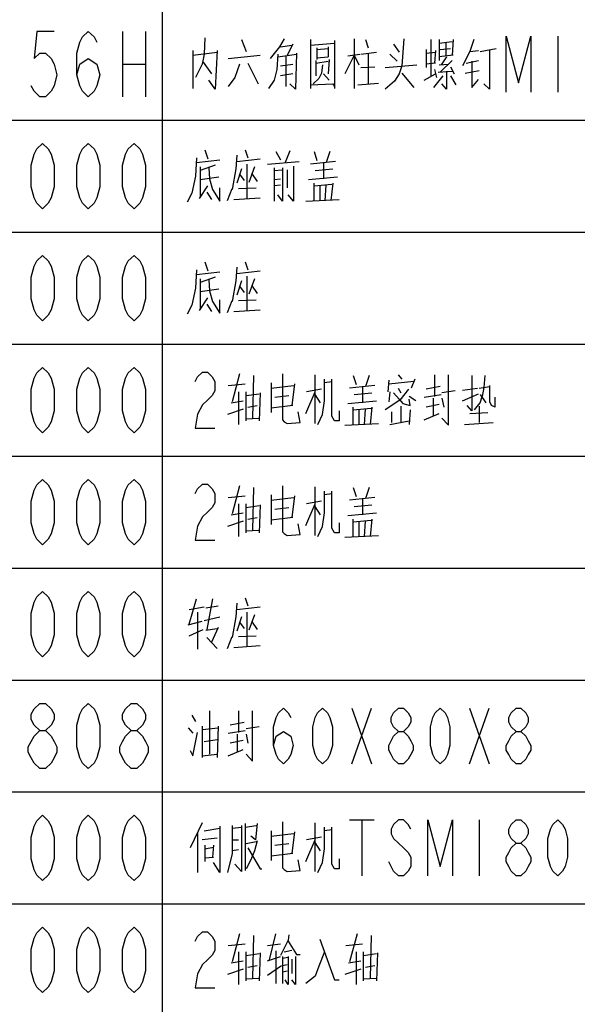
# Model space of a CAD drawing. Header units: millimetres. Extents: x 0 to 5902, y 0 to 4136.
# Tile 10 of 59: x 5081 to 5230, y 603 to 867. Entities that reach past the tile are written whole.
import ezdxf

# ---------------------------------------------------------------- set-up
doc = ezdxf.new("R2010")
doc.units = ezdxf.units.MM
doc.header["$LTSCALE"] = 81.675
doc.layers.get('0').update_dxf_attribs({"linetype": 'CONTINUOUS'})
doc.layers.add('010008340000_DXF_TABLE', color=7, linetype='CONTINUOUS')

# ---------------------------------------------------------------- blocks, each defined once
blk = doc.blocks.new('TABLE_BL0', base_point=(5418.04, 2054.83))
at = {"layer": '010008340000_DXF_TABLE', "color": 2, "linetype": 'Continuous'}
for p, q in [((5119.17, 330.25), (5119.17, 3780.25)), ((4934.17, 840.25), (5894.17, 840.25)), ((4934.17, 810.25), (5894.17, 810.25)), ((4934.17, 780.25), (5894.17, 780.25)), ((4934.17, 750.25), (5894.17, 750.25)), ((4934.17, 720.25), (5894.17, 720.25)), ((4934.17, 690.25), (5894.17, 690.25)), ((4934.17, 660.25), (5894.17, 660.25)), ((4934.17, 630.25), (5894.17, 630.25))]:
    blk.add_line(p, q, dxfattribs=at)
at = {"layer": '010008340000_DXF_TABLE', "color": 5, "linetype": 'Continuous'}
for p, q in [((5108.48, 864), (5108.48, 846.5)), ((5114.61, 864), (5114.61, 846.5)), ((5225.04, 862.75), (5225.04, 847.75)), ((5130.54, 862.27), (5130.29, 857.92)), ((5140.29, 861.79), (5141.54, 858.64)), ((5150.79, 859.85), (5153.79, 860.34)), ((5154.04, 860.58), (5152.54, 857.67)), ((5158.79, 861.79), (5158.79, 848.72)), ((5158.79, 860.34), (5165.29, 860.82)), ((5163.54, 859.85), (5163.54, 857.19)), ((5165.29, 861.54), (5165.29, 848.72)), ((5170.54, 862.03), (5170.54, 848.72)), ((5173.54, 861.79), (5174.29, 859.61)), ((5181.04, 860.58), (5182.54, 858.4)), ((5191.04, 861.79), (5191.04, 851.87)), ((5193.29, 861.79), (5193.29, 856.22)), ((5193.29, 860.82), (5196.79, 861.3)), ((5195.04, 861.06), (5195.04, 857.43)), ((5197.04, 861.79), (5196.79, 857.67)), ((5127.29, 858.88), (5127.29, 848.72)), ((5127.29, 857.67), (5133.79, 858.4)), ((5136.79, 856.71), (5145.29, 857.67)), ((5150.04, 857.19), (5155.04, 857.92)), ((5152.29, 849.21), (5152.29, 857.43)), ((5160.54, 859.61), (5160.54, 856.46)), ((5160.54, 859.13), (5163.54, 859.37)), ((5160.54, 856.95), (5163.54, 857.19)), ((5170.54, 857.67), (5168.04, 852.59)), ((5168.79, 857.43), (5172.04, 857.92)), ((5170.54, 857.67), (5171.79, 855.01)), ((5172.29, 857.92), (5176.54, 858.4)), ((5174.29, 858.16), (5174.29, 849.93)), ((5182.04, 855.98), (5180.04, 857.92)), ((5189.79, 859.13), (5189.79, 854.29)), ((5189.79, 858.16), (5192.29, 858.4)), ((5192.29, 858.88), (5192.04, 855.5)), ((5197.04, 857.67), (5193.29, 857.19)), ((5193.54, 859.13), (5196.29, 859.37)), ((5195.29, 857.19), (5193.79, 855.01)), ((5201.54, 858.64), (5203.79, 858.88)), ((5204.29, 858.64), (5208.54, 859.37)), ((5108.48, 855.25), (5114.61, 855.25)), ((5130.04, 855.74), (5132.29, 852.59)), ((5142.04, 855.5), (5144.79, 849.93)), ((5150.79, 854.77), (5154.04, 855.25)), ((5160.29, 856.22), (5160.29, 852.11)), ((5160.29, 855.5), (5163.54, 855.98)), ((5162.04, 855.01), (5161.79, 852.83)), ((5163.79, 856.46), (5163.54, 852.59)), ((5178.79, 854.29), (5187.29, 855.01)), ((5192.29, 855.5), (5189.79, 855.25)), ((5193.29, 855.01), (5195.79, 855.25)), ((5196.79, 856.22), (5193.54, 853.08)), ((5200.54, 855.5), (5203.79, 856.22)), ((5154.04, 852.59), (5150.79, 852.11)), ((5162.29, 852.59), (5163.79, 850.9)), ((5172.29, 854.29), (5176.04, 854.53)), ((5183.29, 852.83), (5186.54, 848.96)), ((5189.29, 850.9), (5192.29, 852.59)), ((5194.29, 852.11), (5191.79, 848.96)), ((5192.04, 853.8), (5192.54, 851.63)), ((5193.04, 853.08), (5196.79, 853.32)), ((5196.29, 854.53), (5197.29, 852.59)), ((5196.29, 852.11), (5197.79, 849.69)), ((5200.29, 852.83), (5204.04, 853.56)), ((5171.54, 849.69), (5177.04, 850.17)), ((5130.54, 832.27), (5131.29, 829.85)), ((5141.29, 832.27), (5142.04, 830.09)), ((5149.54, 831.79), (5150.79, 829.61)), ((5153.29, 832.03), (5152.04, 828.88)), ((5159.79, 831.79), (5160.54, 829.37)), ((5164.04, 831.79), (5163.04, 828.88)), ((5128.29, 828.88), (5134.54, 829.61)), ((5139.04, 829.13), (5145.29, 829.85)), ((5141.79, 828.4), (5141.79, 819.21)), ((5147.29, 828.4), (5155.79, 829.13)), ((5165.54, 829.13), (5158.79, 828.4)), ((5162.29, 828.88), (5162.29, 824.53)), ((5133.29, 828.16), (5129.29, 826.71)), ((5129.29, 827.67), (5129.29, 819.69)), ((5140.29, 827.19), (5139.04, 823.32)), ((5139.79, 825.74), (5141.04, 824.04)), ((5143.79, 827.67), (5142.29, 823.56)), ((5143.04, 825.98), (5144.54, 823.8)), ((5149.04, 827.43), (5149.04, 818.48)), ((5149.04, 826.71), (5151.29, 826.95)), ((5152.54, 826.95), (5152.54, 822.11)), ((5160.04, 826.71), (5164.79, 827.19)), ((5129.29, 824.29), (5134.29, 825.01)), ((5149.04, 824.29), (5150.79, 824.53)), ((5158.29, 824.29), (5166.04, 825.01)), ((5159.79, 818.72), (5159.79, 823.32)), ((5159.79, 822.59), (5164.54, 823.08)), ((5164.79, 823.32), (5164.29, 818.72)), ((5129.04, 819.21), (5131.29, 822.59)), ((5131.04, 820.9), (5132.29, 818.96)), ((5136.54, 818.72), (5137.79, 821.87)), ((5139.54, 821.87), (5144.29, 822.11)), ((5150.79, 822.83), (5149.04, 822.59)), ((5161.29, 822.59), (5161.29, 818.72)), ((5162.79, 818.72), (5163.04, 822.83)), ((5138.29, 818.96), (5145.29, 819.45)), ((5157.54, 818.48), (5166.54, 818.96)), ((5130.54, 802.27), (5131.29, 799.85)), ((5141.29, 802.27), (5142.04, 800.09)), ((5128.29, 798.88), (5134.54, 799.61)), ((5139.04, 799.13), (5145.29, 799.85)), ((5133.29, 798.16), (5129.29, 796.71)), ((5129.29, 797.67), (5129.29, 789.69)), ((5140.29, 797.19), (5139.04, 793.32)), ((5141.79, 798.4), (5141.79, 789.21)), ((5143.79, 797.67), (5142.29, 793.56)), ((5129.29, 794.29), (5134.29, 795.01)), ((5139.79, 795.74), (5141.04, 794.04)), ((5143.04, 795.98), (5144.54, 793.8)), ((5129.04, 789.21), (5131.29, 792.59)), ((5136.54, 788.72), (5137.79, 791.87)), ((5139.54, 791.87), (5144.29, 792.11)), ((5131.04, 790.9), (5132.29, 788.96)), ((5138.29, 788.96), (5145.29, 789.45)), ((5139.79, 772.27), (5137.79, 764.77)), ((5143.54, 771.79), (5143.29, 760.42)), ((5160.04, 758.96), (5160.04, 772.03)), ((5170.29, 771.79), (5171.04, 769.37)), ((5174.54, 771.79), (5173.54, 768.88)), ((5179.79, 770.58), (5179.54, 767.43)), ((5179.79, 769.61), (5186.54, 770.33)), ((5182.29, 772.03), (5183.29, 770.82)), ((5186.79, 770.82), (5185.79, 768.4)), ((5192.04, 772.03), (5192.04, 766.22)), ((5136.79, 769.13), (5141.29, 769.61)), ((5148.29, 769.85), (5148.29, 761.87)), ((5148.29, 768.4), (5154.29, 769.13)), ((5154.54, 769.61), (5153.79, 763.8)), ((5161.79, 768.16), (5157.79, 767.43)), ((5164.54, 770.09), (5162.54, 769.85)), ((5176.04, 769.13), (5169.29, 768.4)), ((5172.79, 768.88), (5172.79, 764.53)), ((5182.29, 768.4), (5183.04, 767.19)), ((5193.54, 768.88), (5189.79, 768.16)), ((5197.54, 767.67), (5194.04, 767.19)), ((5199.54, 767.92), (5203.54, 768.4)), ((5204.04, 768.4), (5206.79, 768.88)), ((5206.79, 769.13), (5206.79, 766.22)), ((5137.54, 764.53), (5140.79, 765.01)), ((5139.54, 767.43), (5139.54, 758.72)), ((5141.54, 759.69), (5141.54, 767.43)), ((5141.54, 766.46), (5145.04, 766.95)), ((5145.29, 767.19), (5145.04, 759.69)), ((5149.29, 765.98), (5153.04, 766.46)), ((5157.54, 761.63), (5160.04, 767.43)), ((5161.54, 764.53), (5160.04, 766.71)), ((5168.79, 764.29), (5176.54, 765.01)), ((5170.54, 766.71), (5175.29, 767.19)), ((5180.04, 767.43), (5179.79, 764.77)), ((5181.04, 767.19), (5182.54, 765.5)), ((5187.04, 765.01), (5185.29, 766.22)), ((5189.29, 765.98), (5193.79, 766.71)), ((5191.79, 761.14), (5191.79, 765.74)), ((5194.04, 765.74), (5194.54, 763.32)), ((5199.54, 765.01), (5203.79, 766.95)), ((5204.29, 766.71), (5205.79, 764.53)), ((5208.29, 763.32), (5208.29, 765.98)), ((5140.79, 762.84), (5136.54, 761.38)), ((5142.04, 763.32), (5144.54, 763.8)), ((5154.04, 763.8), (5148.29, 763.08)), ((5170.29, 758.72), (5170.29, 763.32)), ((5170.29, 762.59), (5175.04, 763.08)), ((5171.79, 762.59), (5171.79, 758.72)), ((5173.29, 758.72), (5173.54, 762.84)), ((5175.29, 763.32), (5174.79, 758.72)), ((5183.04, 763.56), (5183.04, 759.21)), ((5185.54, 762.59), (5185.29, 758.72)), ((5193.29, 764.04), (5189.79, 763.32)), ((5204.04, 763.56), (5204.04, 759.21)), ((5208.29, 763.32), (5207.29, 763.8)), ((5141.54, 760.17), (5145.04, 760.42)), ((5180.04, 758.72), (5185.29, 759.69)), ((5180.54, 762.11), (5180.54, 759.21)), ((5189.29, 759.93), (5193.29, 761.63)), ((5201.54, 761.63), (5206.29, 761.87)), ((5168.04, 758.48), (5177.04, 758.96)), ((5200.04, 758.72), (5207.79, 759.21)), ((5139.79, 742.27), (5137.79, 734.77)), ((5143.54, 741.79), (5143.29, 730.42)), ((5160.04, 728.96), (5160.04, 742.03)), ((5170.29, 741.79), (5171.04, 739.37)), ((5174.54, 741.79), (5173.54, 738.88)), ((5136.79, 739.13), (5141.29, 739.61)), ((5148.29, 739.85), (5148.29, 731.87)), ((5148.29, 738.4), (5154.29, 739.13)), ((5154.54, 739.61), (5153.79, 733.8)), ((5164.54, 740.09), (5162.54, 739.85)), ((5176.04, 739.13), (5169.29, 738.4)), ((5172.79, 738.88), (5172.79, 734.53)), ((5139.54, 737.43), (5139.54, 728.72)), ((5141.54, 729.69), (5141.54, 737.43)), ((5141.54, 736.46), (5145.04, 736.95)), ((5145.29, 737.19), (5145.04, 729.69)), ((5149.29, 735.98), (5153.04, 736.46)), ((5157.54, 731.63), (5160.04, 737.43)), ((5161.79, 738.16), (5157.79, 737.43)), ((5161.54, 734.53), (5160.04, 736.71)), ((5170.54, 736.71), (5175.29, 737.19)), ((5137.54, 734.53), (5140.79, 735.01)), ((5142.04, 733.32), (5144.54, 733.8)), ((5154.04, 733.8), (5148.29, 733.08)), ((5168.79, 734.29), (5176.54, 735.01)), ((5170.29, 728.72), (5170.29, 733.32)), ((5175.29, 733.32), (5174.79, 728.72)), ((5140.79, 732.84), (5136.54, 731.38)), ((5170.29, 732.59), (5175.04, 733.08)), ((5171.79, 732.59), (5171.79, 728.72)), ((5173.29, 728.72), (5173.54, 732.84)), ((5141.54, 730.17), (5145.04, 730.42)), ((5168.04, 728.48), (5177.04, 728.96)), ((5141.29, 712.27), (5142.04, 710.09)), ((5126.29, 705.25), (5128.29, 712.03)), ((5126.29, 709.13), (5130.29, 709.85)), ((5130.79, 709.61), (5134.04, 710.09)), ((5132.54, 712.03), (5131.04, 703.8)), ((5139.04, 709.13), (5145.29, 709.85)), ((5128.54, 708.4), (5128.54, 698.48)), ((5130.29, 706.22), (5134.54, 707.19)), ((5140.29, 707.19), (5139.04, 703.32)), ((5141.79, 708.4), (5141.79, 699.21)), ((5143.79, 707.67), (5142.29, 703.56)), ((5126.04, 705.01), (5129.79, 705.98)), ((5134.04, 704.29), (5132.29, 700.42)), ((5139.79, 705.74), (5141.04, 704.04)), ((5143.04, 705.98), (5144.54, 703.8)), ((5126.29, 702.11), (5130.04, 703.8)), ((5130.79, 703.56), (5133.79, 704.04)), ((5131.04, 701.63), (5133.79, 698.72)), ((5136.54, 698.72), (5137.79, 701.87)), ((5139.54, 701.87), (5144.29, 702.11)), ((5138.29, 698.96), (5145.29, 699.45)), ((5127.04, 680.82), (5128.04, 679.13)), ((5131.79, 682.03), (5131.79, 670.42)), ((5139.54, 682.03), (5139.54, 676.22)), ((5169.92, 682.75), (5175.17, 667.75)), ((5169.92, 667.75), (5175.17, 682.75)), ((5201.42, 682.75), (5206.67, 667.75)), ((5201.42, 667.75), (5206.67, 682.75)), ((5129.79, 677.92), (5129.79, 669.45)), ((5134.04, 677.92), (5133.79, 669.45)), ((5141.04, 678.88), (5137.29, 678.16)), ((5126.04, 677.43), (5127.29, 675.98)), ((5129.79, 676.95), (5134.04, 677.43)), ((5136.79, 675.98), (5141.29, 676.71)), ((5139.29, 671.14), (5139.29, 675.74)), ((5145.04, 677.67), (5141.54, 677.19)), ((5141.54, 675.74), (5142.04, 673.32)), ((5130.29, 673.8), (5133.79, 674.29)), ((5140.79, 674.04), (5137.29, 673.32)), ((5129.79, 669.93), (5133.79, 670.42)), ((5136.79, 669.93), (5140.79, 671.63)), ((5129.79, 652.03), (5126.54, 645.25)), ((5141.29, 651.79), (5141.29, 639.21)), ((5160.04, 638.96), (5160.04, 652.03)), ((5169.26, 652.75), (5175.83, 652.75)), ((5172.54, 652.75), (5172.54, 637.75)), ((5204.04, 652.75), (5204.04, 637.75)), ((5128.54, 649.13), (5128.54, 638.72)), ((5130.29, 649.85), (5134.54, 650.58)), ((5137.79, 650.58), (5140.29, 650.82)), ((5141.29, 650.82), (5144.29, 651.3)), ((5148.29, 649.85), (5148.29, 641.87)), ((5148.29, 648.4), (5154.29, 649.13)), ((5154.54, 649.61), (5153.79, 643.8)), ((5164.54, 650.09), (5162.54, 649.85)), ((5133.79, 647.92), (5129.79, 647.43)), ((5137.79, 647.43), (5139.54, 647.43)), ((5141.54, 646.46), (5144.29, 646.95)), ((5149.29, 645.98), (5153.04, 646.46)), ((5157.54, 641.63), (5160.04, 647.43)), ((5161.79, 648.16), (5157.79, 647.43)), ((5161.54, 644.53), (5160.04, 646.71)), ((5130.54, 645.98), (5130.54, 641.63)), ((5130.54, 645.01), (5132.79, 645.5)), ((5132.79, 645.98), (5132.54, 642.83)), ((5139.54, 644.77), (5137.79, 644.53)), ((5154.04, 643.8), (5148.29, 643.08)), ((5130.54, 642.59), (5132.79, 642.83)), ((5139.79, 622.27), (5137.79, 614.77)), ((5143.54, 621.79), (5143.29, 610.42)), ((5147.79, 615.25), (5149.54, 622.27)), ((5152.79, 620.33), (5155.04, 616.71)), ((5171.29, 622.27), (5169.29, 614.77)), ((5175.04, 621.79), (5174.79, 610.42)), ((5136.79, 619.13), (5141.29, 619.61)), ((5139.54, 617.43), (5139.54, 608.72)), ((5141.54, 609.69), (5141.54, 617.43)), ((5145.29, 617.19), (5145.04, 609.69)), ((5147.29, 619.13), (5150.79, 619.61)), ((5149.54, 617.67), (5149.54, 608.96)), ((5151.79, 617.43), (5153.79, 617.92)), ((5168.29, 619.13), (5172.79, 619.61)), ((5171.04, 617.43), (5171.04, 608.72)), ((5173.04, 609.69), (5173.04, 617.43)), ((5176.79, 617.19), (5176.54, 609.69)), ((5137.54, 614.53), (5140.79, 615.01)), ((5141.54, 616.46), (5145.04, 616.95)), ((5147.29, 615.01), (5150.79, 616.22)), ((5151.29, 616.22), (5151.29, 608.96)), ((5151.29, 615.74), (5152.79, 615.98)), ((5153.79, 615.5), (5153.79, 611.63)), ((5155.04, 616.71), (5156.04, 616.71)), ((5169.04, 614.53), (5172.29, 615.01)), ((5173.04, 616.46), (5176.54, 616.95)), ((5140.79, 612.83), (5136.54, 611.38)), ((5142.04, 613.32), (5144.54, 613.8)), ((5147.29, 611.14), (5151.04, 613.8)), ((5151.29, 613.8), (5152.54, 614.04)), ((5151.29, 612.11), (5152.54, 612.35)), ((5172.29, 612.83), (5168.04, 611.38)), ((5173.54, 613.32), (5176.04, 613.8)), ((5141.54, 610.17), (5145.04, 610.42)), ((5173.04, 610.17), (5176.54, 610.42))]:
    blk.add_line(p, q, dxfattribs=at)
for points in [[(5090.11, 864), (5085.51, 864), (5084.75, 856.71), (5086.28, 858.17), (5087.81, 858.17), (5089.34, 856.71), (5090.11, 855.25), (5090.87, 852.34), (5090.11, 849.42), (5089.34, 847.96), (5087.81, 846.5), (5086.28, 846.5), (5084.75, 847.96), (5083.98, 849.42)], [(5096.23, 852.34), (5097, 855.25), (5099.29, 856.71), (5101.59, 855.25), (5102.36, 852.34), (5101.59, 849.42), (5100.83, 847.96), (5099.29, 846.5), (5097.76, 847.96), (5097, 849.42), (5096.23, 852.34), (5096.23, 858.17), (5097, 861.09), (5097.76, 862.55), (5099.29, 864), (5100.83, 862.55), (5101.59, 861.09)], [(5211.26, 847.75), (5211.26, 862.75), (5214.54, 850.25), (5217.83, 862.75), (5217.83, 847.75)], [(5151.79, 862.03), (5150.54, 859.85), (5148.04, 856.71)], [(5183.79, 862.03), (5183.29, 854.77), (5182.54, 852.59), (5181.29, 850.66), (5178.79, 848.48)], [(5202.54, 861.79), (5201.54, 858.64), (5199.54, 854.77)], [(5130.29, 857.92), (5129.79, 855.25), (5128.04, 851.63)], [(5133.79, 858.88), (5133.29, 848.48), (5131.54, 850.9)], [(5150.04, 857.92), (5149.79, 853.8), (5149.04, 850.9), (5147.54, 848.72)], [(5155.04, 858.16), (5154.79, 848.48), (5153.29, 849.93)], [(5206.79, 859.13), (5206.79, 848.48), (5205.29, 849.93)], [(5139.79, 855.25), (5138.54, 851.63), (5136.79, 849.21)], [(5202.04, 855.98), (5202.04, 848.96), (5203.79, 851.14)], [(5161.79, 852.83), (5161.04, 851.38), (5159.54, 849.93)], [(5195.29, 853.32), (5195.29, 848.48), (5194.04, 849.93)], [(5158.79, 849.69), (5164.79, 849.93), (5165.29, 849.21)], [(5087.04, 816.5), (5085.51, 817.96), (5084.75, 819.42), (5083.98, 822.34), (5083.98, 828.17), (5084.75, 831.09), (5085.51, 832.55), (5087.04, 834), (5088.58, 832.55), (5089.34, 831.09), (5090.11, 828.17), (5090.11, 822.34), (5089.34, 819.42), (5088.58, 817.96), (5087.04, 816.5)], [(5099.29, 816.5), (5097.76, 817.96), (5097, 819.42), (5096.23, 822.34), (5096.23, 828.17), (5097, 831.09), (5097.76, 832.55), (5099.29, 834), (5100.83, 832.55), (5101.59, 831.09), (5102.36, 828.17), (5102.36, 822.34), (5101.59, 819.42), (5100.83, 817.96), (5099.29, 816.5)], [(5111.54, 816.5), (5110.01, 817.96), (5109.25, 819.42), (5108.48, 822.34), (5108.48, 828.17), (5109.25, 831.09), (5110.01, 832.55), (5111.54, 834), (5113.08, 832.55), (5113.84, 831.09), (5114.61, 828.17), (5114.61, 822.34), (5113.84, 819.42), (5113.08, 817.96), (5111.54, 816.5)], [(5139.04, 830.82), (5138.79, 827.19), (5137.79, 821.63)], [(5128.29, 830.09), (5128.04, 825.25), (5127.04, 820.66), (5125.79, 818.24)], [(5131.54, 827.43), (5131.79, 824.53), (5132.54, 821.63), (5134.54, 818.48), (5134.54, 822.11)], [(5151.29, 827.43), (5151.29, 818.48), (5150.04, 820.17)], [(5154.29, 827.92), (5154.29, 818.48), (5152.79, 820.17)], [(5087.04, 786.5), (5085.51, 787.96), (5084.75, 789.42), (5083.98, 792.34), (5083.98, 798.17), (5084.75, 801.09), (5085.51, 802.55), (5087.04, 804), (5088.58, 802.55), (5089.34, 801.09), (5090.11, 798.17), (5090.11, 792.34), (5089.34, 789.42), (5088.58, 787.96), (5087.04, 786.5)], [(5099.29, 786.5), (5097.76, 787.96), (5097, 789.42), (5096.23, 792.34), (5096.23, 798.17), (5097, 801.09), (5097.76, 802.55), (5099.29, 804), (5100.83, 802.55), (5101.59, 801.09), (5102.36, 798.17), (5102.36, 792.34), (5101.59, 789.42), (5100.83, 787.96), (5099.29, 786.5)], [(5111.54, 786.5), (5110.01, 787.96), (5109.25, 789.42), (5108.48, 792.34), (5108.48, 798.17), (5109.25, 801.09), (5110.01, 802.55), (5111.54, 804), (5113.08, 802.55), (5113.84, 801.09), (5114.61, 798.17), (5114.61, 792.34), (5113.84, 789.42), (5113.08, 787.96), (5111.54, 786.5)], [(5128.29, 800.09), (5128.04, 795.25), (5127.04, 790.66), (5125.79, 788.24)], [(5139.04, 800.82), (5138.79, 797.19), (5137.79, 791.63)], [(5131.54, 797.43), (5131.79, 794.53), (5132.54, 791.63), (5134.54, 788.48), (5134.54, 792.11)], [(5087.04, 756.5), (5085.51, 757.96), (5084.75, 759.42), (5083.98, 762.34), (5083.98, 768.17), (5084.75, 771.09), (5085.51, 772.55), (5087.04, 774), (5088.58, 772.55), (5089.34, 771.09), (5090.11, 768.17), (5090.11, 762.34), (5089.34, 759.42), (5088.58, 757.96), (5087.04, 756.5)], [(5099.29, 756.5), (5097.76, 757.96), (5097, 759.42), (5096.23, 762.34), (5096.23, 768.17), (5097, 771.09), (5097.76, 772.55), (5099.29, 774), (5100.83, 772.55), (5101.59, 771.09), (5102.36, 768.17), (5102.36, 762.34), (5101.59, 759.42), (5100.83, 757.96), (5099.29, 756.5)], [(5111.54, 756.5), (5110.01, 757.96), (5109.25, 759.42), (5108.48, 762.34), (5108.48, 768.17), (5109.25, 771.09), (5110.01, 772.55), (5111.54, 774), (5113.08, 772.55), (5113.84, 771.09), (5114.61, 768.17), (5114.61, 762.34), (5113.84, 759.42), (5113.08, 757.96), (5111.54, 756.5)], [(5127.92, 770.25), (5128.58, 771.5), (5129.89, 772.75), (5131.2, 772.75), (5132.51, 771.5), (5133.17, 770.25), (5133.17, 767.75), (5132.51, 766.5), (5131.2, 765.25), (5129.89, 764), (5128.58, 761.5), (5127.92, 757.75), (5133.17, 757.75)], [(5151.29, 772.27), (5151.29, 760.42), (5151.29, 759.93), (5151.79, 759.45), (5152.54, 758.96), (5156.04, 759.21), (5155.54, 762.11)], [(5160.79, 758.72), (5162.04, 761.38), (5162.54, 765.01), (5162.54, 770.82)], [(5166.54, 762.35), (5166.54, 759.69), (5165.29, 759.69), (5164.54, 760.9), (5164.54, 770.82)], [(5194.04, 760.42), (5195.79, 758.48), (5195.79, 772.03)], [(5202.04, 771.79), (5202.04, 762.35), (5200.79, 763.8)], [(5205.54, 771.79), (5205.29, 768.64), (5204.79, 766.22)], [(5185.04, 768.16), (5182.79, 765.25), (5178.79, 762.59)], [(5182.54, 765.5), (5183.54, 764.29), (5185.54, 763.8), (5185.29, 765.5)], [(5202.79, 762.59), (5204.29, 764.53), (5204.79, 766.22)], [(5206.79, 766.22), (5206.79, 764.77), (5207.29, 763.8)], [(5087.04, 726.5), (5085.51, 727.96), (5084.75, 729.42), (5083.98, 732.34), (5083.98, 738.17), (5084.75, 741.09), (5085.51, 742.55), (5087.04, 744), (5088.58, 742.55), (5089.34, 741.09), (5090.11, 738.17), (5090.11, 732.34), (5089.34, 729.42), (5088.58, 727.96), (5087.04, 726.5)], [(5099.29, 726.5), (5097.76, 727.96), (5097, 729.42), (5096.23, 732.34), (5096.23, 738.17), (5097, 741.09), (5097.76, 742.55), (5099.29, 744), (5100.83, 742.55), (5101.59, 741.09), (5102.36, 738.17), (5102.36, 732.34), (5101.59, 729.42), (5100.83, 727.96), (5099.29, 726.5)], [(5111.54, 726.5), (5110.01, 727.96), (5109.25, 729.42), (5108.48, 732.34), (5108.48, 738.17), (5109.25, 741.09), (5110.01, 742.55), (5111.54, 744), (5113.08, 742.55), (5113.84, 741.09), (5114.61, 738.17), (5114.61, 732.34), (5113.84, 729.42), (5113.08, 727.96), (5111.54, 726.5)], [(5127.92, 740.25), (5128.58, 741.5), (5129.89, 742.75), (5131.2, 742.75), (5132.51, 741.5), (5133.17, 740.25), (5133.17, 737.75), (5132.51, 736.5), (5131.2, 735.25), (5129.89, 734), (5128.58, 731.5), (5127.92, 727.75), (5133.17, 727.75)], [(5151.29, 742.27), (5151.29, 730.42), (5151.29, 729.93), (5151.79, 729.45), (5152.54, 728.96), (5156.04, 729.21), (5155.54, 732.11)], [(5160.79, 728.72), (5162.04, 731.38), (5162.54, 735.01), (5162.54, 740.82)], [(5166.54, 732.35), (5166.54, 729.69), (5165.29, 729.69), (5164.54, 730.9), (5164.54, 740.82)], [(5087.04, 696.5), (5085.51, 697.96), (5084.75, 699.42), (5083.98, 702.34), (5083.98, 708.17), (5084.75, 711.09), (5085.51, 712.55), (5087.04, 714), (5088.58, 712.55), (5089.34, 711.09), (5090.11, 708.17), (5090.11, 702.34), (5089.34, 699.42), (5088.58, 697.96), (5087.04, 696.5)], [(5099.29, 696.5), (5097.76, 697.96), (5097, 699.42), (5096.23, 702.34), (5096.23, 708.17), (5097, 711.09), (5097.76, 712.55), (5099.29, 714), (5100.83, 712.55), (5101.59, 711.09), (5102.36, 708.17), (5102.36, 702.34), (5101.59, 699.42), (5100.83, 697.96), (5099.29, 696.5)], [(5111.54, 696.5), (5110.01, 697.96), (5109.25, 699.42), (5108.48, 702.34), (5108.48, 708.17), (5109.25, 711.09), (5110.01, 712.55), (5111.54, 714), (5113.08, 712.55), (5113.84, 711.09), (5114.61, 708.17), (5114.61, 702.34), (5113.84, 699.42), (5113.08, 697.96), (5111.54, 696.5)], [(5139.04, 710.82), (5138.79, 707.19), (5137.79, 701.63)], [(5086.28, 676.71), (5084.75, 678.17), (5083.98, 679.63), (5083.98, 681.09), (5084.75, 682.55), (5086.28, 684), (5087.81, 684), (5089.34, 682.55), (5090.11, 681.09), (5090.11, 679.63), (5089.34, 678.17), (5087.81, 676.71)], [(5099.29, 666.5), (5097.76, 667.96), (5097, 669.42), (5096.23, 672.34), (5096.23, 678.17), (5097, 681.09), (5097.76, 682.55), (5099.29, 684), (5100.83, 682.55), (5101.59, 681.09), (5102.36, 678.17), (5102.36, 672.34), (5101.59, 669.42), (5100.83, 667.96), (5099.29, 666.5)], [(5110.78, 676.71), (5109.25, 678.17), (5108.48, 679.63), (5108.48, 681.09), (5109.25, 682.55), (5110.78, 684), (5112.31, 684), (5113.84, 682.55), (5114.61, 681.09), (5114.61, 679.63), (5113.84, 678.17), (5112.31, 676.71)], [(5141.54, 670.42), (5143.29, 668.48), (5143.29, 682.03)], [(5148.92, 672.75), (5149.58, 675.25), (5151.54, 676.5), (5153.51, 675.25), (5154.17, 672.75), (5153.51, 670.25), (5152.86, 669), (5151.54, 667.75), (5150.23, 669), (5149.58, 670.25), (5148.92, 672.75), (5148.92, 677.75), (5149.58, 680.25), (5150.23, 681.5), (5151.54, 682.75), (5152.86, 681.5), (5153.51, 680.25)], [(5162.04, 667.75), (5160.73, 669), (5160.08, 670.25), (5159.42, 672.75), (5159.42, 677.75), (5160.08, 680.25), (5160.73, 681.5), (5162.04, 682.75), (5163.36, 681.5), (5164.01, 680.25), (5164.67, 677.75), (5164.67, 672.75), (5164.01, 670.25), (5163.36, 669), (5162.04, 667.75)], [(5182.39, 676.5), (5181.08, 677.75), (5180.42, 679), (5180.42, 680.25), (5181.08, 681.5), (5182.39, 682.75), (5183.7, 682.75), (5185.01, 681.5), (5185.67, 680.25), (5185.67, 679), (5185.01, 677.75), (5183.7, 676.5)], [(5193.54, 667.75), (5192.23, 669), (5191.58, 670.25), (5190.92, 672.75), (5190.92, 677.75), (5191.58, 680.25), (5192.23, 681.5), (5193.54, 682.75), (5194.86, 681.5), (5195.51, 680.25), (5196.17, 677.75), (5196.17, 672.75), (5195.51, 670.25), (5194.86, 669), (5193.54, 667.75)], [(5213.89, 676.5), (5212.58, 677.75), (5211.92, 679), (5211.92, 680.25), (5212.58, 681.5), (5213.89, 682.75), (5215.2, 682.75), (5216.51, 681.5), (5217.17, 680.25), (5217.17, 679), (5216.51, 677.75), (5215.2, 676.5)], [(5086.28, 666.5), (5084.75, 667.96), (5083.98, 669.42), (5083.22, 670.88), (5083.22, 672.34), (5083.98, 673.8), (5084.75, 675.25), (5086.28, 676.71), (5087.81, 676.71), (5089.34, 675.25), (5090.11, 673.8), (5090.87, 672.34), (5090.87, 670.88), (5090.11, 669.42), (5089.34, 667.96), (5087.81, 666.5), (5086.28, 666.5)], [(5110.78, 666.5), (5109.25, 667.96), (5108.48, 669.42), (5107.72, 670.88), (5107.72, 672.34), (5108.48, 673.8), (5109.25, 675.25), (5110.78, 676.71), (5112.31, 676.71), (5113.84, 675.25), (5114.61, 673.8), (5115.37, 672.34), (5115.37, 670.88), (5114.61, 669.42), (5113.84, 667.96), (5112.31, 666.5), (5110.78, 666.5)], [(5126.54, 671.38), (5127.29, 669.93), (5128.54, 676.22)], [(5182.39, 667.75), (5181.08, 669), (5180.42, 670.25), (5179.76, 671.5), (5179.76, 672.75), (5180.42, 674), (5181.08, 675.25), (5182.39, 676.5), (5183.7, 676.5), (5185.01, 675.25), (5185.67, 674), (5186.33, 672.75), (5186.33, 671.5), (5185.67, 670.25), (5185.01, 669), (5183.7, 667.75), (5182.39, 667.75)], [(5213.89, 667.75), (5212.58, 669), (5211.92, 670.25), (5211.26, 671.5), (5211.26, 672.75), (5211.92, 674), (5212.58, 675.25), (5213.89, 676.5), (5215.2, 676.5), (5216.51, 675.25), (5217.17, 674), (5217.83, 672.75), (5217.83, 671.5), (5217.17, 670.25), (5216.51, 669), (5215.2, 667.75), (5213.89, 667.75)], [(5087.04, 636.5), (5085.51, 637.96), (5084.75, 639.42), (5083.98, 642.34), (5083.98, 648.17), (5084.75, 651.09), (5085.51, 652.55), (5087.04, 654), (5088.58, 652.55), (5089.34, 651.09), (5090.11, 648.17), (5090.11, 642.34), (5089.34, 639.42), (5088.58, 637.96), (5087.04, 636.5)], [(5099.29, 636.5), (5097.76, 637.96), (5097, 639.42), (5096.23, 642.34), (5096.23, 648.17), (5097, 651.09), (5097.76, 652.55), (5099.29, 654), (5100.83, 652.55), (5101.59, 651.09), (5102.36, 648.17), (5102.36, 642.34), (5101.59, 639.42), (5100.83, 637.96), (5099.29, 636.5)], [(5111.54, 636.5), (5110.01, 637.96), (5109.25, 639.42), (5108.48, 642.34), (5108.48, 648.17), (5109.25, 651.09), (5110.01, 652.55), (5111.54, 654), (5113.08, 652.55), (5113.84, 651.09), (5114.61, 648.17), (5114.61, 642.34), (5113.84, 639.42), (5113.08, 637.96), (5111.54, 636.5)], [(5144.54, 651.79), (5144.04, 647.43), (5142.79, 648.4)], [(5151.29, 652.27), (5151.29, 640.42), (5151.29, 639.93), (5151.79, 639.45), (5152.54, 638.96), (5156.04, 639.21), (5155.54, 642.11)], [(5185.67, 650.25), (5185.01, 651.5), (5183.7, 652.75), (5182.39, 652.75), (5181.08, 651.5), (5180.42, 650.25), (5180.42, 649), (5181.08, 647.75), (5182.39, 646.5), (5183.7, 645.25), (5185.01, 644), (5185.67, 642.75), (5185.67, 640.25), (5185.01, 639), (5183.7, 637.75), (5182.39, 637.75), (5181.08, 639), (5180.42, 640.25), (5179.76, 641.5)], [(5190.26, 637.75), (5190.26, 652.75), (5193.54, 640.25), (5196.83, 652.75), (5196.83, 637.75)], [(5213.89, 646.5), (5212.58, 647.75), (5211.92, 649), (5211.92, 650.25), (5212.58, 651.5), (5213.89, 652.75), (5215.2, 652.75), (5216.51, 651.5), (5217.17, 650.25), (5217.17, 649), (5216.51, 647.75), (5215.2, 646.5)], [(5225.04, 637.75), (5223.73, 639), (5223.08, 640.25), (5222.42, 642.75), (5222.42, 647.75), (5223.08, 650.25), (5223.73, 651.5), (5225.04, 652.75), (5226.36, 651.5), (5227.01, 650.25), (5227.67, 647.75), (5227.67, 642.75), (5227.01, 640.25), (5226.36, 639), (5225.04, 637.75)], [(5134.54, 651.06), (5134.54, 638.72), (5132.79, 641.38)], [(5137.79, 651.3), (5137.79, 643.8), (5136.54, 638.72)], [(5140.29, 651.3), (5140.29, 638.96), (5138.54, 640.9)], [(5160.79, 638.72), (5162.04, 641.38), (5162.54, 645.01), (5162.54, 650.82)], [(5166.54, 642.35), (5166.54, 639.69), (5165.29, 639.69), (5164.54, 640.9), (5164.54, 650.82)], [(5144.54, 647.19), (5143.79, 644.53), (5142.79, 642.11), (5141.54, 639.69)], [(5213.89, 637.75), (5212.58, 639), (5211.92, 640.25), (5211.26, 641.5), (5211.26, 642.75), (5211.92, 644), (5212.58, 645.25), (5213.89, 646.5), (5215.2, 646.5), (5216.51, 645.25), (5217.17, 644), (5217.83, 642.75), (5217.83, 641.5), (5217.17, 640.25), (5216.51, 639), (5215.2, 637.75), (5213.89, 637.75)], [(5142.04, 645.25), (5145.29, 639.69), (5145.79, 639.69)], [(5087.04, 606.5), (5085.51, 607.96), (5084.75, 609.42), (5083.98, 612.34), (5083.98, 618.17), (5084.75, 621.09), (5085.51, 622.55), (5087.04, 624), (5088.58, 622.55), (5089.34, 621.09), (5090.11, 618.17), (5090.11, 612.34), (5089.34, 609.42), (5088.58, 607.96), (5087.04, 606.5)], [(5099.29, 606.5), (5097.76, 607.96), (5097, 609.42), (5096.23, 612.34), (5096.23, 618.17), (5097, 621.09), (5097.76, 622.55), (5099.29, 624), (5100.83, 622.55), (5101.59, 621.09), (5102.36, 618.17), (5102.36, 612.34), (5101.59, 609.42), (5100.83, 607.96), (5099.29, 606.5)], [(5111.54, 606.5), (5110.01, 607.96), (5109.25, 609.42), (5108.48, 612.34), (5108.48, 618.17), (5109.25, 621.09), (5110.01, 622.55), (5111.54, 624), (5113.08, 622.55), (5113.84, 621.09), (5114.61, 618.17), (5114.61, 612.34), (5113.84, 609.42), (5113.08, 607.96), (5111.54, 606.5)], [(5127.92, 620.25), (5128.58, 621.5), (5129.89, 622.75), (5131.2, 622.75), (5132.51, 621.5), (5133.17, 620.25), (5133.17, 617.75), (5132.51, 616.5), (5131.2, 615.25), (5129.89, 614), (5128.58, 611.5), (5127.92, 607.75), (5133.17, 607.75)], [(5153.04, 622.03), (5152.79, 620.58), (5150.79, 616.46)], [(5161.29, 620.82), (5165.29, 609.93), (5166.54, 609.93)], [(5162.54, 617.43), (5161.04, 613.56), (5160.04, 610.9), (5157.54, 608.96)], [(5152.79, 616.22), (5152.79, 608.72), (5152.04, 609.93)], [(5154.79, 616.22), (5154.79, 608.72), (5153.79, 609.93)]]:
    blk.add_lwpolyline(points, dxfattribs=at)

msp = doc.modelspace()

# ---------------------------------------------------------------- block references
msp.add_blockref('TABLE_BL0', (5418.044, 2054.831))

doc.saveas('drawing.dxf')
